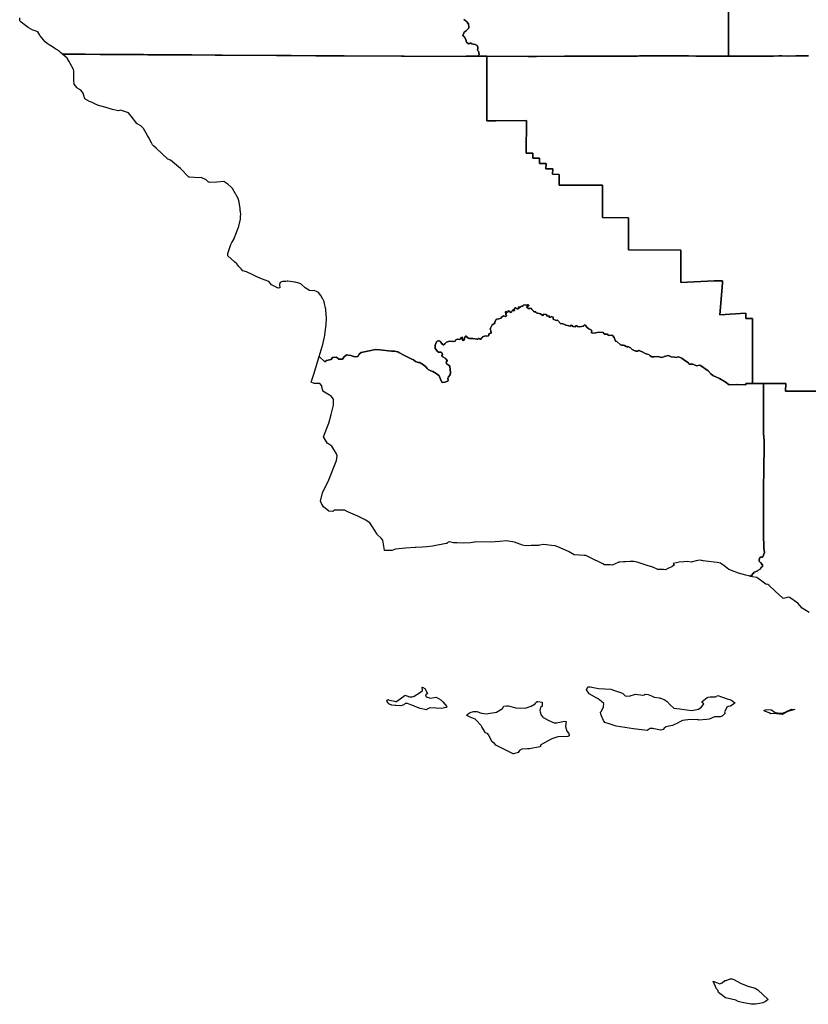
# Model space of a CAD drawing. Header units: inches. Extents: x -124.4 to -114.1, y 32.5 to 42.
# Tile 1 of 22: x -121.5 to -119.3, y 33.2 to 35.9. Entities that reach past the tile are written whole.
import ezdxf

# ---------------------------------------------------------------- set-up
doc = ezdxf.new("R2010")
doc.units = ezdxf.units.IN
doc.header["$MEASUREMENT"] = 0
doc.layers.add('co06_d00', color=7, linetype='Continuous')

msp = doc.modelspace()

# ---------------------------------------------------------------- linework, layer by layer
at = {"layer": 'co06_d00'}
for points in [[(-119.5376, 35.9345), (-119.5378, 35.8879), (-119.5378, 35.8771), (-119.5378, 35.8764), (-119.5381, 35.7896), (-119.5735, 35.7895), (-119.5793, 35.7895), (-119.5795, 35.7895), (-119.6179, 35.7897), (-119.626, 35.7895), (-119.6466, 35.7904), (-119.6889, 35.7904), (-119.7158, 35.7903), (-119.7179, 35.7904), (-119.7529, 35.7903), (-119.7686, 35.7902), (-119.7686, 35.7902), (-119.7748, 35.7901), (-119.7791, 35.7901), (-119.7847, 35.7899), (-119.7904, 35.7898), (-119.7995, 35.7897), (-119.8082, 35.7896), (-119.826, 35.7893), (-119.8498, 35.7892), (-119.8684, 35.7891), (-119.8691, 35.7891), (-119.8707, 35.7891), (-119.8886, 35.7891), (-119.9217, 35.7896), (-119.9695, 35.7895), (-119.9832, 35.7894), (-119.9833, 35.7894), (-120.0587, 35.7888), (-120.0815, 35.7888), (-120.1941, 35.7892), (-120.214, 35.7893), (-120.2158, 35.7901), (-120.2161, 35.792), (-120.2148, 35.7944), (-120.2168, 35.803), (-120.2194, 35.806), (-120.2195, 35.8071), (-120.218, 35.8103), (-120.2179, 35.8116), (-120.2181, 35.8143), (-120.2199, 35.8189), (-120.2254, 35.8212), (-120.2345, 35.8233), (-120.2389, 35.8258), (-120.2423, 35.8234), (-120.2435, 35.8234), (-120.2445, 35.824), (-120.2487, 35.828), (-120.2498, 35.8299), (-120.2503, 35.8331), (-120.2551, 35.8426), (-120.2577, 35.8435), (-120.2593, 35.8451), (-120.2558, 35.8548), (-120.2503, 35.8579), (-120.2441, 35.8647), (-120.2424, 35.8683), (-120.2433, 35.8777), (-120.2489, 35.8839), (-120.251, 35.8855), (-120.2561, 35.8888)], [(-119.3205, 35.7902), (-119.3212, 35.7902), (-119.3549, 35.7903), (-119.3759, 35.7897), (-119.3929, 35.7902), (-119.3931, 35.7901), (-119.4013, 35.7901), (-119.4151, 35.79), (-119.4242, 35.79), (-119.4468, 35.7899), (-119.4523, 35.7899), (-119.4902, 35.7897), (-119.5002, 35.7898), (-119.501, 35.7898), (-119.5264, 35.7895), (-119.5381, 35.7896), (-119.5378, 35.8764), (-119.5378, 35.8771), (-119.5378, 35.8879), (-119.5376, 35.9345)], [(-120.2561, 35.8888), (-120.251, 35.8855), (-120.2489, 35.8839), (-120.2433, 35.8777), (-120.2424, 35.8683), (-120.2441, 35.8647), (-120.2503, 35.8579), (-120.2558, 35.8548), (-120.2593, 35.8451), (-120.2577, 35.8435), (-120.2551, 35.8426), (-120.2503, 35.8331), (-120.2498, 35.8299), (-120.2487, 35.828), (-120.2445, 35.824), (-120.2435, 35.8234), (-120.2423, 35.8234), (-120.2389, 35.8258), (-120.2345, 35.8233), (-120.2254, 35.8212), (-120.2199, 35.8189), (-120.2181, 35.8143), (-120.2179, 35.8116), (-120.218, 35.8103), (-120.2195, 35.8071), (-120.2194, 35.806), (-120.2168, 35.803), (-120.2148, 35.7944), (-120.2161, 35.792), (-120.2158, 35.7901), (-120.214, 35.7893), (-120.2503, 35.7894), (-120.251, 35.789), (-120.4182, 35.79), (-120.4256, 35.79), (-120.5814, 35.7908), (-120.5837, 35.7908), (-120.6531, 35.7909), (-120.6583, 35.7909), (-120.7251, 35.7911), (-120.7314, 35.7911), (-120.7318, 35.7911), (-120.7319, 35.7911), (-120.7615, 35.7914), (-120.7653, 35.7915), (-120.9128, 35.7923), (-120.9153, 35.7923), (-120.9316, 35.7924), (-120.9949, 35.7928), (-121.0368, 35.7928), (-121.0423, 35.7928), (-121.1145, 35.7933), (-121.126, 35.7939), (-121.1849, 35.7942), (-121.2173, 35.7943), (-121.2438, 35.7945), (-121.2848, 35.7948), (-121.3195, 35.795), (-121.3464, 35.7952), (-121.3513, 35.7995), (-121.3541, 35.8019), (-121.3567, 35.8042), (-121.3588, 35.8054), (-121.3642, 35.8088), (-121.3735, 35.8145), (-121.3826, 35.8201), (-121.3881, 35.8235), (-121.3927, 35.8288), (-121.4068, 35.8446), (-121.408, 35.8466), (-121.4131, 35.8553), (-121.4231, 35.8588), (-121.4269, 35.8601), (-121.427, 35.8601), (-121.4396, 35.867), (-121.4465, 35.8727), (-121.4581, 35.8822), (-121.4623, 35.8856), (-121.4615, 35.8938)], [(-119.2769, 34.8797), (-119.3825, 34.8797), (-119.3822, 34.9009), (-119.4424, 34.9013), (-119.4728, 34.9012), (-119.4727, 34.938), (-119.4727, 35.0769), (-119.4907, 35.0772), (-119.4906, 35.0918), (-119.561, 35.0877), (-119.5542, 35.1735), (-119.5536, 35.18), (-119.5765, 35.18), (-119.6671, 35.1748), (-119.6667, 35.2625), (-119.8094, 35.2636), (-119.8093, 35.3509), (-119.8802, 35.3512), (-119.88, 35.4391), (-119.9137, 35.4393), (-119.9974, 35.4395), (-119.9974, 35.4687), (-120.0157, 35.469), (-120.0146, 35.4837), (-120.0333, 35.4836), (-120.0332, 35.4986), (-120.0511, 35.4986), (-120.0507, 35.5), (-120.0512, 35.5127), (-120.0689, 35.5128), (-120.0687, 35.5263), (-120.0867, 35.5266), (-120.0859, 35.6145), (-120.1691, 35.614), (-120.1736, 35.614), (-120.1939, 35.6144), (-120.1939, 35.7266), (-120.1941, 35.7892), (-120.0815, 35.7888), (-120.0587, 35.7888), (-119.9833, 35.7894), (-119.9832, 35.7894), (-119.9695, 35.7895), (-119.9217, 35.7896), (-119.8886, 35.7891), (-119.8707, 35.7891), (-119.8691, 35.7891), (-119.8684, 35.7891), (-119.8498, 35.7892), (-119.826, 35.7893), (-119.8082, 35.7896), (-119.7995, 35.7897), (-119.7904, 35.7898), (-119.7847, 35.7899), (-119.7791, 35.7901), (-119.7748, 35.7901), (-119.7686, 35.7902), (-119.7686, 35.7902), (-119.7529, 35.7903), (-119.7179, 35.7904), (-119.7158, 35.7903), (-119.6889, 35.7904), (-119.6466, 35.7904), (-119.626, 35.7895), (-119.6179, 35.7897), (-119.5795, 35.7895), (-119.5793, 35.7895), (-119.5735, 35.7895), (-119.5381, 35.7896), (-119.5264, 35.7895), (-119.501, 35.7898), (-119.5002, 35.7898), (-119.4902, 35.7897), (-119.4523, 35.7899), (-119.4468, 35.7899), (-119.4242, 35.79), (-119.4151, 35.79), (-119.4013, 35.7901), (-119.3931, 35.7901), (-119.3929, 35.7902), (-119.3759, 35.7897), (-119.3549, 35.7903), (-119.3212, 35.7902), (-119.3205, 35.7902)], [(-119.3183, 34.2789), (-119.3375, 34.2906), (-119.3431, 34.2972), (-119.3492, 34.3044), (-119.3699, 34.3191), (-119.3704, 34.3195), (-119.3758, 34.3211), (-119.3882, 34.3174), (-119.3904, 34.3182), (-119.411, 34.3374), (-119.4278, 34.353), (-119.4311, 34.3553), (-119.4355, 34.3558), (-119.4359, 34.3558), (-119.461, 34.3741), (-119.4727, 34.3756), (-119.4778, 34.3771), (-119.4777, 34.3798), (-119.4753, 34.3792), (-119.4734, 34.3793), (-119.4728, 34.3801), (-119.4735, 34.3811), (-119.4726, 34.3837), (-119.4684, 34.3867), (-119.4687, 34.3881), (-119.4688, 34.3882), (-119.4685, 34.3886), (-119.4645, 34.3892), (-119.4633, 34.3905), (-119.4595, 34.3917), (-119.4584, 34.3933), (-119.4517, 34.397), (-119.4511, 34.3981), (-119.4488, 34.402), (-119.447, 34.402), (-119.4458, 34.4043), (-119.4452, 34.4086), (-119.4506, 34.4151), (-119.4544, 34.4185), (-119.4545, 34.4217), (-119.453, 34.4289), (-119.4517, 34.4298), (-119.4455, 34.4293), (-119.4446, 34.43), (-119.4404, 34.442), (-119.4419, 34.4538), (-119.4422, 34.4559), (-119.4424, 34.4909), (-119.4424, 34.6304), (-119.4419, 34.6535), (-119.4413, 34.7453), (-119.4423, 34.7651), (-119.4424, 34.9013), (-119.4424, 34.9013), (-119.3822, 34.9009), (-119.3825, 34.8797), (-119.2769, 34.8797)]]:
    msp.add_lwpolyline(points, dxfattribs=at)
for points in [[(-121.3464, 35.7952), (-121.3195, 35.795), (-121.2848, 35.7948), (-121.2438, 35.7945), (-121.2173, 35.7943), (-121.1849, 35.7942), (-121.126, 35.7939), (-121.1145, 35.7933), (-121.0423, 35.7928), (-121.0368, 35.7928), (-120.9949, 35.7928), (-120.9316, 35.7924), (-120.9153, 35.7923), (-120.9128, 35.7923), (-120.7653, 35.7915), (-120.7615, 35.7914), (-120.7319, 35.7911), (-120.7318, 35.7911), (-120.7314, 35.7911), (-120.7251, 35.7911), (-120.6583, 35.7909), (-120.6531, 35.7909), (-120.5837, 35.7908), (-120.5814, 35.7908), (-120.4256, 35.79), (-120.4182, 35.79), (-120.251, 35.789), (-120.2503, 35.7894), (-120.214, 35.7893), (-120.1941, 35.7892), (-120.1939, 35.7266), (-120.1939, 35.6144), (-120.1736, 35.614), (-120.1691, 35.614), (-120.0859, 35.6145), (-120.0867, 35.5266), (-120.0687, 35.5263), (-120.0689, 35.5128), (-120.0512, 35.5127), (-120.0507, 35.5), (-120.0511, 35.4986), (-120.0332, 35.4986), (-120.0333, 35.4836), (-120.0146, 35.4837), (-120.0157, 35.469), (-119.9974, 35.4687), (-119.9974, 35.4395), (-119.9137, 35.4393), (-119.88, 35.4391), (-119.8802, 35.3512), (-119.8093, 35.3509), (-119.8094, 35.2636), (-119.6667, 35.2625), (-119.6671, 35.1748), (-119.5765, 35.18), (-119.5536, 35.18), (-119.5542, 35.1735), (-119.561, 35.0877), (-119.4906, 35.0918), (-119.4907, 35.0772), (-119.4727, 35.0769), (-119.4727, 34.938), (-119.4728, 34.9012), (-119.4904, 34.9012), (-119.4905, 34.8975), (-119.5145, 34.8978), (-119.5155, 34.8978), (-119.5358, 34.8976), (-119.5471, 34.9054), (-119.5618, 34.9141), (-119.5799, 34.9228), (-119.5861, 34.9273), (-119.5925, 34.9351), (-119.6134, 34.9497), (-119.6169, 34.9506), (-119.6248, 34.9492), (-119.6342, 34.9535), (-119.6443, 34.9536), (-119.6467, 34.9569), (-119.6588, 34.9654), (-119.6643, 34.9699), (-119.6732, 34.9735), (-119.6743, 34.9735), (-119.6786, 34.9718), (-119.6846, 34.9721), (-119.6932, 34.9737), (-119.7006, 34.9767), (-119.7085, 34.9755), (-119.7186, 34.9715), (-119.7298, 34.9746), (-119.7401, 34.9731), (-119.7456, 34.9737), (-119.75, 34.9758), (-119.7529, 34.9787), (-119.755, 34.98), (-119.7613, 34.9811), (-119.7639, 34.9821), (-119.7707, 34.9863), (-119.7804, 34.9907), (-119.7819, 34.9907), (-119.7843, 34.9887), (-119.7857, 34.9883), (-119.7893, 34.9887), (-119.7953, 34.9911), (-119.799, 34.9932), (-119.8039, 34.9976), (-119.8107, 35.0012), (-119.8111, 35.0007), (-119.8132, 35.0007), (-119.8156, 35.0011), (-119.8205, 35.0037), (-119.824, 35.0048), (-119.8254, 35.0049), (-119.8284, 35.005), (-119.8308, 35.0058), (-119.8412, 35.015), (-119.8442, 35.0155), (-119.848, 35.0254), (-119.8515, 35.0307), (-119.8545, 35.0321), (-119.8633, 35.0314), (-119.866, 35.0351), (-119.874, 35.0352), (-119.8751, 35.0357), (-119.8783, 35.0397), (-119.8897, 35.0406), (-119.8981, 35.0381), (-119.9071, 35.0379), (-119.9102, 35.0396), (-119.9087, 35.0427), (-119.9094, 35.046), (-119.9131, 35.0478), (-119.9173, 35.049), (-119.9218, 35.0525), (-119.926, 35.0583), (-119.9284, 35.0598), (-119.9304, 35.0587), (-119.9316, 35.0563), (-119.9427, 35.0544), (-119.949, 35.0553), (-119.9488, 35.0572), (-119.9522, 35.0573), (-119.9543, 35.0546), (-119.9607, 35.0557), (-119.9619, 35.0583), (-119.965, 35.0588), (-119.9669, 35.0563), (-119.9796, 35.0591), (-119.9831, 35.061), (-119.9895, 35.0635), (-119.9926, 35.0629), (-120.002, 35.0732), (-120.0056, 35.0718), (-120.0136, 35.0756), (-120.0141, 35.0814), (-120.0183, 35.0824), (-120.0204, 35.0812), (-120.0234, 35.0803), (-120.0249, 35.081), (-120.0241, 35.084), (-120.0258, 35.0848), (-120.0293, 35.0836), (-120.0328, 35.0878), (-120.0393, 35.0891), (-120.0416, 35.0858), (-120.044, 35.086), (-120.0485, 35.0899), (-120.0599, 35.093), (-120.0603, 35.0937), (-120.0608, 35.0946), (-120.0612, 35.0954), (-120.0644, 35.0955), (-120.0673, 35.0968), (-120.0719, 35.1014), (-120.0724, 35.1047), (-120.0743, 35.1055), (-120.0765, 35.1047), (-120.0807, 35.1049), (-120.0837, 35.1066), (-120.0855, 35.1088), (-120.0856, 35.1095), (-120.0833, 35.1096), (-120.0795, 35.1125), (-120.0793, 35.113), (-120.08, 35.1139), (-120.0815, 35.1146), (-120.0831, 35.1146), (-120.0879, 35.1131), (-120.093, 35.1141), (-120.0956, 35.1126), (-120.0961, 35.111), (-120.0993, 35.1107), (-120.1019, 35.1095), (-120.1023, 35.1084), (-120.1038, 35.108), (-120.1052, 35.1083), (-120.1081, 35.1089), (-120.1072, 35.1045), (-120.1099, 35.1034), (-120.1126, 35.1036), (-120.1155, 35.1066), (-120.1167, 35.1066), (-120.1194, 35.1031), (-120.1189, 35.0995), (-120.1216, 35.0978), (-120.1228, 35.0997), (-120.1241, 35.0996), (-120.1266, 35.0944), (-120.1301, 35.0932), (-120.1308, 35.0957), (-120.1354, 35.0978), (-120.1381, 35.0945), (-120.1398, 35.0946), (-120.1414, 35.0959), (-120.1422, 35.096), (-120.143, 35.0956), (-120.1434, 35.094), (-120.1412, 35.0912), (-120.1403, 35.091), (-120.142, 35.0901), (-120.1423, 35.0871), (-120.1406, 35.0867), (-120.1406, 35.085), (-120.1428, 35.0822), (-120.1442, 35.0824), (-120.1456, 35.0837), (-120.1487, 35.0844), (-120.1552, 35.0802), (-120.1554, 35.0782), (-120.1615, 35.0761), (-120.1666, 35.0755), (-120.1689, 35.0742), (-120.1722, 35.0686), (-120.1722, 35.0643), (-120.179, 35.0601), (-120.1837, 35.0514), (-120.1846, 35.0485), (-120.1829, 35.0452), (-120.1829, 35.043), (-120.182, 35.0404), (-120.1823, 35.0373), (-120.1844, 35.0375), (-120.1866, 35.0363), (-120.1882, 35.0338), (-120.1881, 35.032), (-120.1893, 35.0306), (-120.1952, 35.0297), (-120.1976, 35.0299), (-120.2053, 35.0276), (-120.2067, 35.0248), (-120.2089, 35.0237), (-120.2102, 35.0226), (-120.2095, 35.0214), (-120.2131, 35.0215), (-120.2147, 35.0228), (-120.2168, 35.0228), (-120.2181, 35.0216), (-120.2211, 35.0211), (-120.2265, 35.0223), (-120.2322, 35.023), (-120.2408, 35.0226), (-120.244, 35.0237), (-120.2479, 35.0268), (-120.2483, 35.0286), (-120.2501, 35.0298), (-120.2516, 35.0296), (-120.2526, 35.0284), (-120.2534, 35.0269), (-120.2545, 35.0217), (-120.2575, 35.0176), (-120.2585, 35.0176), (-120.2613, 35.0215), (-120.2599, 35.0259), (-120.2609, 35.0267), (-120.2628, 35.0258), (-120.2663, 35.0213), (-120.2679, 35.0203), (-120.2728, 35.0209), (-120.2759, 35.0203), (-120.278, 35.0191), (-120.2802, 35.0157), (-120.2849, 35.0146), (-120.2866, 35.0152), (-120.2954, 35.0159), (-120.3009, 35.0143), (-120.3033, 35.0128), (-120.3075, 35.0083), (-120.3118, 35.006), (-120.3129, 35.006), (-120.314, 35.0068), (-120.3189, 35.0132), (-120.3196, 35.0148), (-120.3235, 35.017), (-120.3249, 35.0169), (-120.3291, 35.0155), (-120.3303, 35.0139), (-120.3338, 35.0046), (-120.3345, 35.0019), (-120.3344, 35), (-120.3345, 34.9981), (-120.3339, 34.9956), (-120.3271, 34.9865), (-120.3258, 34.9856), (-120.323, 34.9856), (-120.3228, 34.9857), (-120.3222, 34.9858), (-120.3203, 34.986), (-120.3181, 34.9857), (-120.3151, 34.9828), (-120.3144, 34.98), (-120.3161, 34.9766), (-120.3148, 34.9738), (-120.307, 34.9693), (-120.3053, 34.9678), (-120.302, 34.9634), (-120.3019, 34.962), (-120.304, 34.9589), (-120.3038, 34.9561), (-120.3022, 34.9537), (-120.2986, 34.9518), (-120.2959, 34.9497), (-120.2945, 34.9466), (-120.2922, 34.9303), (-120.2935, 34.9248), (-120.2983, 34.9193), (-120.3002, 34.9155), (-120.2988, 34.9094), (-120.2994, 34.9075), (-120.3023, 34.9059), (-120.3077, 34.9041), (-120.3138, 34.9032), (-120.3161, 34.9046), (-120.3199, 34.9126), (-120.3217, 34.9176), (-120.3237, 34.9213), (-120.3283, 34.9258), (-120.3359, 34.9311), (-120.3402, 34.9338), (-120.3459, 34.9352), (-120.353, 34.9393), (-120.3551, 34.941), (-120.3557, 34.9417), (-120.3583, 34.9452), (-120.3655, 34.9513), (-120.3745, 34.9569), (-120.3757, 34.9576), (-120.3803, 34.9583), (-120.3875, 34.9608), (-120.3929, 34.9649), (-120.3978, 34.9668), (-120.4034, 34.9697), (-120.405, 34.9706), (-120.4087, 34.9724), (-120.4194, 34.9778), (-120.433, 34.9851), (-120.4353, 34.9864), (-120.4442, 34.9884), (-120.4525, 34.9888), (-120.4841, 34.992), (-120.4842, 34.992), (-120.4962, 34.9932), (-120.5138, 34.9893), (-120.5352, 34.9846), (-120.5402, 34.9803), (-120.5445, 34.9745), (-120.554, 34.9736), (-120.5549, 34.9739), (-120.5633, 34.9766), (-120.5706, 34.9775), (-120.5752, 34.9783), (-120.5823, 34.9723), (-120.5855, 34.9672), (-120.5941, 34.9666), (-120.5955, 34.9665), (-120.602, 34.9728), (-120.6131, 34.9713), (-120.6163, 34.9659), (-120.6289, 34.9629), (-120.6341, 34.9596), (-120.6489, 34.9744), (-120.6406, 35.0011), (-120.64, 35.003), (-120.6347, 35.0279), (-120.6339, 35.0314), (-120.6336, 35.0331), (-120.6299, 35.0615), (-120.6296, 35.0784), (-120.6309, 35.1011), (-120.6309, 35.1016), (-120.631, 35.1019), (-120.6312, 35.103), (-120.6317, 35.1053), (-120.6345, 35.1178), (-120.6355, 35.1223), (-120.6355, 35.1223), (-120.6358, 35.1238), (-120.6361, 35.1244), (-120.6364, 35.125), (-120.6383, 35.1285), (-120.6386, 35.129), (-120.6388, 35.1294), (-120.6443, 35.1396), (-120.6511, 35.1478), (-120.6549, 35.1496), (-120.6625, 35.1534), (-120.668, 35.152), (-120.6751, 35.1531), (-120.6756, 35.1534), (-120.687, 35.1607), (-120.6989, 35.1712), (-120.7042, 35.1732), (-120.7114, 35.1752), (-120.7142, 35.176), (-120.7163, 35.1763), (-120.7342, 35.1785), (-120.7345, 35.1785), (-120.7362, 35.1784), (-120.7362, 35.1784), (-120.7393, 35.1782), (-120.7424, 35.1781), (-120.7489, 35.1778), (-120.751, 35.1767), (-120.7548, 35.1747), (-120.7569, 35.1692), (-120.7561, 35.1605), (-120.7605, 35.1597), (-120.779, 35.1689), (-120.7861, 35.1777), (-120.8053, 35.185), (-120.818, 35.1909), (-120.8294, 35.1963), (-120.8467, 35.2044), (-120.856, 35.2065), (-120.8612, 35.2123), (-120.867, 35.2188), (-120.873, 35.2257), (-120.8786, 35.2309), (-120.8968, 35.2479), (-120.8969, 35.254), (-120.8953, 35.259), (-120.8953, 35.259), (-120.8935, 35.2648), (-120.8894, 35.2778), (-120.886, 35.2835), (-120.8801, 35.2933), (-120.8796, 35.2942), (-120.8786, 35.2969), (-120.875, 35.3064), (-120.8678, 35.3256), (-120.8672, 35.3272), (-120.8669, 35.3283), (-120.8627, 35.3468), (-120.8624, 35.3539), (-120.8621, 35.3607), (-120.8621, 35.3608), (-120.8629, 35.3666), (-120.863, 35.3677), (-120.8634, 35.3707), (-120.8634, 35.371), (-120.864, 35.3762), (-120.8661, 35.393), (-120.8692, 35.4033), (-120.8728, 35.4096), (-120.8739, 35.4114), (-120.8745, 35.4125), (-120.8746, 35.4126), (-120.8758, 35.4147), (-120.8762, 35.4154), (-120.8848, 35.4302), (-120.8881, 35.4336), (-120.8969, 35.4422), (-120.9079, 35.4491), (-120.927, 35.4479), (-120.9465, 35.4467), (-120.9507, 35.448), (-120.9559, 35.4537), (-120.9694, 35.4602), (-120.9761, 35.459), (-121.001, 35.4606), (-121.0016, 35.4606), (-121.0034, 35.4607), (-121.0256, 35.4846), (-121.0531, 35.5075), (-121.0599, 35.5097), (-121.0916, 35.5394), (-121.0917, 35.5395), (-121.0985, 35.5459), (-121.1016, 35.5488), (-121.1046, 35.5542), (-121.1129, 35.5692), (-121.1156, 35.5741), (-121.126, 35.5931), (-121.1278, 35.5948), (-121.1336, 35.6005), (-121.1436, 35.606), (-121.144, 35.6066), (-121.1504, 35.6147), (-121.1531, 35.6181), (-121.1598, 35.6266), (-121.1666, 35.6353), (-121.1667, 35.6354), (-121.1671, 35.6355), (-121.1889, 35.6431), (-121.1953, 35.6407), (-121.2102, 35.645), (-121.2314, 35.651), (-121.251, 35.6566), (-121.2677, 35.6645), (-121.2723, 35.6667), (-121.285, 35.6741), (-121.2877, 35.6827), (-121.2898, 35.6894), (-121.2965, 35.6968), (-121.3046, 35.7018), (-121.3069, 35.7045), (-121.3146, 35.7133), (-121.3147, 35.7147), (-121.3149, 35.7238), (-121.3157, 35.7496), (-121.3158, 35.7519), (-121.3158, 35.7525), (-121.3162, 35.7532), (-121.3174, 35.7556), (-121.3249, 35.7693), (-121.3281, 35.7751), (-121.332, 35.7822), (-121.3324, 35.783), (-121.3324, 35.7831), (-121.3331, 35.7837), (-121.3448, 35.7939), (-121.3464, 35.7952)], [(-120.093, 35.1141), (-120.0879, 35.1131), (-120.0831, 35.1146), (-120.0815, 35.1146), (-120.08, 35.1139), (-120.0793, 35.113), (-120.0795, 35.1125), (-120.0833, 35.1096), (-120.0856, 35.1095), (-120.0855, 35.1088), (-120.0837, 35.1066), (-120.0807, 35.1049), (-120.0765, 35.1047), (-120.0743, 35.1055), (-120.0724, 35.1047), (-120.0719, 35.1014), (-120.0673, 35.0968), (-120.0644, 35.0955), (-120.0612, 35.0954), (-120.0608, 35.0946), (-120.0603, 35.0937), (-120.0599, 35.093), (-120.0485, 35.0899), (-120.044, 35.086), (-120.0416, 35.0858), (-120.0393, 35.0891), (-120.0328, 35.0878), (-120.0293, 35.0836), (-120.0258, 35.0848), (-120.0241, 35.084), (-120.0249, 35.081), (-120.0234, 35.0803), (-120.0204, 35.0812), (-120.0183, 35.0824), (-120.0141, 35.0814), (-120.0136, 35.0756), (-120.0056, 35.0718), (-120.002, 35.0732), (-119.9926, 35.0629), (-119.9895, 35.0635), (-119.9831, 35.061), (-119.9796, 35.0591), (-119.9669, 35.0563), (-119.965, 35.0588), (-119.9619, 35.0583), (-119.9607, 35.0557), (-119.9543, 35.0546), (-119.9522, 35.0573), (-119.9488, 35.0572), (-119.949, 35.0553), (-119.9427, 35.0544), (-119.9316, 35.0563), (-119.9304, 35.0587), (-119.9284, 35.0598), (-119.926, 35.0583), (-119.9218, 35.0525), (-119.9173, 35.049), (-119.9131, 35.0478), (-119.9094, 35.046), (-119.9087, 35.0427), (-119.9102, 35.0396), (-119.9071, 35.0379), (-119.8981, 35.0381), (-119.8897, 35.0406), (-119.8783, 35.0397), (-119.8751, 35.0357), (-119.874, 35.0352), (-119.866, 35.0351), (-119.8633, 35.0314), (-119.8545, 35.0321), (-119.8515, 35.0307), (-119.848, 35.0254), (-119.8442, 35.0155), (-119.8412, 35.015), (-119.8308, 35.0058), (-119.8284, 35.005), (-119.8254, 35.0049), (-119.824, 35.0048), (-119.8205, 35.0037), (-119.8156, 35.0011), (-119.8132, 35.0007), (-119.8111, 35.0007), (-119.8107, 35.0012), (-119.8039, 34.9976), (-119.799, 34.9932), (-119.7953, 34.9911), (-119.7893, 34.9887), (-119.7857, 34.9883), (-119.7843, 34.9887), (-119.7819, 34.9907), (-119.7804, 34.9907), (-119.7707, 34.9863), (-119.7639, 34.9821), (-119.7613, 34.9811), (-119.755, 34.98), (-119.7529, 34.9787), (-119.75, 34.9758), (-119.7456, 34.9737), (-119.7401, 34.9731), (-119.7298, 34.9746), (-119.7186, 34.9715), (-119.7085, 34.9755), (-119.7006, 34.9767), (-119.6932, 34.9737), (-119.6846, 34.9721), (-119.6786, 34.9718), (-119.6743, 34.9735), (-119.6732, 34.9735), (-119.6643, 34.9699), (-119.6588, 34.9654), (-119.6467, 34.9569), (-119.6443, 34.9536), (-119.6342, 34.9535), (-119.6248, 34.9492), (-119.6169, 34.9506), (-119.6134, 34.9497), (-119.5925, 34.9351), (-119.5861, 34.9273), (-119.5799, 34.9228), (-119.5618, 34.9141), (-119.5471, 34.9054), (-119.5358, 34.8976), (-119.5155, 34.8978), (-119.5145, 34.8978), (-119.4905, 34.8975), (-119.4904, 34.9012), (-119.4728, 34.9012), (-119.4424, 34.9013), (-119.4423, 34.7651), (-119.4413, 34.7453), (-119.4419, 34.6535), (-119.4424, 34.6304), (-119.4424, 34.4909), (-119.4422, 34.4559), (-119.4419, 34.4538), (-119.4404, 34.442), (-119.4446, 34.43), (-119.4455, 34.4293), (-119.4517, 34.4298), (-119.453, 34.4289), (-119.4545, 34.4217), (-119.4544, 34.4185), (-119.4506, 34.4151), (-119.4452, 34.4086), (-119.4458, 34.4043), (-119.447, 34.402), (-119.4488, 34.402), (-119.4511, 34.3981), (-119.4517, 34.397), (-119.4584, 34.3933), (-119.4595, 34.3917), (-119.4633, 34.3905), (-119.4645, 34.3892), (-119.4685, 34.3886), (-119.4688, 34.3882), (-119.4687, 34.3881), (-119.4684, 34.3867), (-119.4726, 34.3837), (-119.4735, 34.3811), (-119.4728, 34.3801), (-119.4734, 34.3793), (-119.4753, 34.3792), (-119.4777, 34.3798), (-119.4778, 34.3771), (-119.4829, 34.3785), (-119.4911, 34.3808), (-119.4911, 34.3808), (-119.5107, 34.3863), (-119.5298, 34.393), (-119.537, 34.3955), (-119.546, 34.4027), (-119.5595, 34.4134), (-119.5681, 34.4145), (-119.5768, 34.4157), (-119.5922, 34.4177), (-119.6064, 34.4196), (-119.6071, 34.4197), (-119.6099, 34.4201), (-119.6122, 34.4204), (-119.6169, 34.421), (-119.6253, 34.419), (-119.6389, 34.4157), (-119.6487, 34.4174), (-119.6591, 34.4168), (-119.6719, 34.4161), (-119.6882, 34.4125), (-119.6868, 34.4108), (-119.686, 34.4099), (-119.6847, 34.4083), (-119.6868, 34.4067), (-119.6914, 34.4034), (-119.6917, 34.4032), (-119.6962, 34.4011), (-119.7021, 34.3985), (-119.7091, 34.3954), (-119.7139, 34.3955), (-119.7199, 34.3957), (-119.7231, 34.3957), (-119.7269, 34.3958), (-119.7279, 34.3959), (-119.7294, 34.3959), (-119.7311, 34.3967), (-119.743, 34.4018), (-119.7442, 34.4023), (-119.7455, 34.4029), (-119.7555, 34.4062), (-119.7859, 34.416), (-119.7948, 34.4176), (-119.8046, 34.4172), (-119.817, 34.4166), (-119.8227, 34.4164), (-119.8327, 34.4159), (-119.8358, 34.4158), (-119.8362, 34.4156), (-119.8376, 34.415), (-119.8538, 34.408), (-119.8587, 34.4082), (-119.8625, 34.4083), (-119.874, 34.4088), (-119.8788, 34.4111), (-119.9139, 34.4284), (-119.9252, 34.4339), (-119.9297, 34.4341), (-119.9564, 34.4353), (-119.972, 34.4446), (-120.001, 34.4573), (-120.0081, 34.4604), (-120.0183, 34.4614), (-120.0388, 34.4634), (-120.0507, 34.4617), (-120.0536, 34.4615), (-120.0611, 34.4613), (-120.0733, 34.4608), (-120.0886, 34.4602), (-120.0972, 34.4618), (-120.1184, 34.4699), (-120.1412, 34.4734), (-120.1583, 34.4722), (-120.1835, 34.4704), (-120.2255, 34.4706), (-120.227, 34.4703), (-120.227, 34.4703), (-120.238, 34.4681), (-120.2578, 34.4675), (-120.2745, 34.468), (-120.283, 34.4684), (-120.2847, 34.4687), (-120.2951, 34.4706), (-120.2992, 34.4697), (-120.3012, 34.4677), (-120.3018, 34.4671), (-120.3027, 34.4669), (-120.3045, 34.4665), (-120.3366, 34.4598), (-120.3414, 34.4588), (-120.3564, 34.4577), (-120.3682, 34.4569), (-120.3863, 34.4555), (-120.3885, 34.4554), (-120.4143, 34.4535), (-120.442, 34.4515), (-120.4514, 34.4471), (-120.4609, 34.4475), (-120.4714, 34.4478), (-120.4714, 34.4481), (-120.4735, 34.4591), (-120.4766, 34.4751), (-120.4804, 34.4811), (-120.4904, 34.49), (-120.4905, 34.4901), (-120.4916, 34.4918), (-120.4999, 34.5048), (-120.5044, 34.5119), (-120.5114, 34.523), (-120.524, 34.5308), (-120.5248, 34.5313), (-120.5275, 34.5325), (-120.5445, 34.5403), (-120.5699, 34.5518), (-120.5806, 34.5567), (-120.5813, 34.557), (-120.5815, 34.557), (-120.6072, 34.5567), (-120.6084, 34.5567), (-120.6085, 34.5565), (-120.6091, 34.556), (-120.612, 34.5536), (-120.6226, 34.554), (-120.6378, 34.5662), (-120.6427, 34.5754), (-120.6457, 34.581), (-120.6402, 34.6044), (-120.6347, 34.6154), (-120.6251, 34.6345), (-120.602, 34.6921), (-120.6004, 34.7046), (-120.6017, 34.7097), (-120.6149, 34.7307), (-120.626, 34.7379), (-120.6263, 34.7381), (-120.6374, 34.7559), (-120.6283, 34.7794), (-120.623, 34.7933), (-120.6163, 34.8163), (-120.6102, 34.8416), (-120.6099, 34.8428), (-120.6099, 34.8434), (-120.6103, 34.8582), (-120.6163, 34.8667), (-120.6393, 34.8804), (-120.6396, 34.8821), (-120.6416, 34.8912), (-120.6421, 34.8938), (-120.6422, 34.8941), (-120.6422, 34.8941), (-120.6422, 34.8941), (-120.6473, 34.9011), (-120.6473, 34.9011), (-120.6475, 34.9011), (-120.6628, 34.9012), (-120.6629, 34.9012), (-120.6708, 34.9041), (-120.6639, 34.9264), (-120.6489, 34.9744), (-120.6341, 34.9596), (-120.6289, 34.9629), (-120.6163, 34.9659), (-120.6131, 34.9713), (-120.602, 34.9728), (-120.5955, 34.9665), (-120.5941, 34.9666), (-120.5855, 34.9672), (-120.5823, 34.9723), (-120.5752, 34.9783), (-120.5706, 34.9775), (-120.5633, 34.9766), (-120.5549, 34.9739), (-120.554, 34.9736), (-120.5445, 34.9745), (-120.5402, 34.9803), (-120.5352, 34.9846), (-120.5138, 34.9893), (-120.4962, 34.9932), (-120.4842, 34.992), (-120.4841, 34.992), (-120.4525, 34.9888), (-120.4442, 34.9884), (-120.4353, 34.9864), (-120.433, 34.9851), (-120.4194, 34.9778), (-120.4087, 34.9724), (-120.405, 34.9706), (-120.4034, 34.9697), (-120.3978, 34.9668), (-120.3929, 34.9649), (-120.3875, 34.9608), (-120.3803, 34.9583), (-120.3757, 34.9576), (-120.3745, 34.9569), (-120.3655, 34.9513), (-120.3583, 34.9452), (-120.3557, 34.9417), (-120.3551, 34.941), (-120.353, 34.9393), (-120.3459, 34.9352), (-120.3402, 34.9338), (-120.3359, 34.9311), (-120.3283, 34.9258), (-120.3237, 34.9213), (-120.3217, 34.9176), (-120.3199, 34.9126), (-120.3161, 34.9046), (-120.3138, 34.9032), (-120.3077, 34.9041), (-120.3023, 34.9059), (-120.2994, 34.9075), (-120.2988, 34.9094), (-120.3002, 34.9155), (-120.2983, 34.9193), (-120.2935, 34.9248), (-120.2922, 34.9303), (-120.2945, 34.9466), (-120.2959, 34.9497), (-120.2986, 34.9518), (-120.3022, 34.9537), (-120.3038, 34.9561), (-120.304, 34.9589), (-120.3019, 34.962), (-120.302, 34.9634), (-120.3053, 34.9678), (-120.307, 34.9693), (-120.3148, 34.9738), (-120.3161, 34.9766), (-120.3144, 34.98), (-120.3151, 34.9828), (-120.3181, 34.9857), (-120.3203, 34.986), (-120.3222, 34.9858), (-120.3228, 34.9857), (-120.323, 34.9856), (-120.3258, 34.9856), (-120.3271, 34.9865), (-120.3339, 34.9956), (-120.3345, 34.9981), (-120.3344, 35), (-120.3345, 35.0019), (-120.3338, 35.0046), (-120.3303, 35.0139), (-120.3291, 35.0155), (-120.3249, 35.0169), (-120.3235, 35.017), (-120.3196, 35.0148), (-120.3189, 35.0132), (-120.314, 35.0068), (-120.3129, 35.006), (-120.3118, 35.006), (-120.3075, 35.0083), (-120.3033, 35.0128), (-120.3009, 35.0143), (-120.2954, 35.0159), (-120.2866, 35.0152), (-120.2849, 35.0146), (-120.2802, 35.0157), (-120.278, 35.0191), (-120.2759, 35.0203), (-120.2728, 35.0209), (-120.2679, 35.0203), (-120.2663, 35.0213), (-120.2628, 35.0258), (-120.2609, 35.0267), (-120.2599, 35.0259), (-120.2613, 35.0215), (-120.2585, 35.0176), (-120.2575, 35.0176), (-120.2545, 35.0217), (-120.2534, 35.0269), (-120.2526, 35.0284), (-120.2516, 35.0296), (-120.2501, 35.0298), (-120.2483, 35.0286), (-120.2479, 35.0268), (-120.244, 35.0237), (-120.2408, 35.0226), (-120.2322, 35.023), (-120.2265, 35.0223), (-120.2211, 35.0211), (-120.2181, 35.0216), (-120.2168, 35.0228), (-120.2147, 35.0228), (-120.2131, 35.0215), (-120.2095, 35.0214), (-120.2102, 35.0226), (-120.2089, 35.0237), (-120.2067, 35.0248), (-120.2053, 35.0276), (-120.1976, 35.0299), (-120.1952, 35.0297), (-120.1893, 35.0306), (-120.1881, 35.032), (-120.1882, 35.0338), (-120.1866, 35.0363), (-120.1844, 35.0375), (-120.1823, 35.0373), (-120.182, 35.0404), (-120.1829, 35.043), (-120.1829, 35.0452), (-120.1846, 35.0485), (-120.1837, 35.0514), (-120.179, 35.0601), (-120.1722, 35.0643), (-120.1722, 35.0686), (-120.1689, 35.0742), (-120.1666, 35.0755), (-120.1615, 35.0761), (-120.1554, 35.0782), (-120.1552, 35.0802), (-120.1487, 35.0844), (-120.1456, 35.0837), (-120.1442, 35.0824), (-120.1428, 35.0822), (-120.1406, 35.085), (-120.1406, 35.0867), (-120.1423, 35.0871), (-120.142, 35.0901), (-120.1403, 35.091), (-120.1412, 35.0912), (-120.1434, 35.094), (-120.143, 35.0956), (-120.1422, 35.096), (-120.1414, 35.0959), (-120.1398, 35.0946), (-120.1381, 35.0945), (-120.1354, 35.0978), (-120.1308, 35.0957), (-120.1301, 35.0932), (-120.1266, 35.0944), (-120.1241, 35.0996), (-120.1228, 35.0997), (-120.1216, 35.0978), (-120.1189, 35.0995), (-120.1194, 35.1031), (-120.1167, 35.1066), (-120.1155, 35.1066), (-120.1126, 35.1036), (-120.1099, 35.1034), (-120.1072, 35.1045), (-120.1081, 35.1089), (-120.1052, 35.1083), (-120.1038, 35.108), (-120.1023, 35.1084), (-120.1019, 35.1095), (-120.0993, 35.1107), (-120.0961, 35.111), (-120.0956, 35.1126), (-120.093, 35.1141)], [(-120.3623, 34.0731), (-120.355, 34.0593), (-120.3589, 34.0567), (-120.36, 34.056), (-120.3603, 34.0558), (-120.3602, 34.0556), (-120.3587, 34.0505), (-120.3586, 34.0502), (-120.3584, 34.0502), (-120.3469, 34.0466), (-120.3368, 34.0482), (-120.3312, 34.0491), (-120.319, 34.042), (-120.3132, 34.0366), (-120.3021, 34.0236), (-120.3045, 34.0212), (-120.3171, 34.0188), (-120.3477, 34.0201), (-120.3553, 34.0179), (-120.3577, 34.0153), (-120.3579, 34.015), (-120.375, 34.0187), (-120.3751, 34.0188), (-120.4001, 34.0286), (-120.4094, 34.0322), (-120.4152, 34.0322), (-120.419, 34.0289), (-120.4274, 34.0254), (-120.4409, 34.0268), (-120.4424, 34.0269), (-120.4518, 34.0279), (-120.454, 34.0281), (-120.4541, 34.0281), (-120.4596, 34.0315), (-120.4653, 34.0384), (-120.4653, 34.0385), (-120.4626, 34.0426), (-120.461, 34.0422), (-120.4544, 34.0405), (-120.445, 34.0381), (-120.4405, 34.037), (-120.4402, 34.0369), (-120.4398, 34.0373), (-120.4356, 34.0402), (-120.4191, 34.0519), (-120.4189, 34.052), (-120.4188, 34.0521), (-120.4153, 34.055), (-120.4113, 34.0529), (-120.4112, 34.0528), (-120.4036, 34.0504), (-120.3962, 34.0502), (-120.3909, 34.052), (-120.3908, 34.052), (-120.3742, 34.0627), (-120.3688, 34.0678), (-120.3688, 34.0681), (-120.3686, 34.0712), (-120.3702, 34.0749), (-120.3683, 34.0765), (-120.3623, 34.0731)], [(-119.9129, 34.0775), (-119.8911, 34.0729), (-119.8735, 34.072), (-119.8573, 34.0713), (-119.8448, 34.0667), (-119.8259, 34.0598), (-119.8187, 34.053), (-119.8078, 34.0521), (-119.7898, 34.0573), (-119.7707, 34.0551), (-119.7698, 34.0551), (-119.7661, 34.0554), (-119.7639, 34.057), (-119.7637, 34.0572), (-119.7555, 34.0567), (-119.7465, 34.0525), (-119.7395, 34.0493), (-119.7264, 34.0479), (-119.7235, 34.0469), (-119.7228, 34.0467), (-119.7126, 34.0433), (-119.7046, 34.0377), (-119.6957, 34.0289), (-119.6865, 34.0198), (-119.6703, 34.0176), (-119.6642, 34.0168), (-119.6377, 34.0132), (-119.6193, 34.0165), (-119.6126, 34.021), (-119.6122, 34.0213), (-119.6122, 34.0213), (-119.6043, 34.0316), (-119.6088, 34.0352), (-119.6092, 34.0374), (-119.5953, 34.048), (-119.5932, 34.0496), (-119.5877, 34.0498), (-119.5734, 34.0501), (-119.5667, 34.0535), (-119.5565, 34.0501), (-119.5486, 34.0475), (-119.5466, 34.0468), (-119.5296, 34.0412), (-119.5206, 34.0343), (-119.5218, 34.0322), (-119.5312, 34.0258), (-119.5324, 34.0249), (-119.5334, 34.0248), (-119.5388, 34.024), (-119.5424, 34.0211), (-119.5483, 34.0098), (-119.5471, 34.0055), (-119.5545, 33.9978), (-119.5605, 33.9955), (-119.5659, 33.9957), (-119.5756, 33.996), (-119.5902, 33.9897), (-119.5969, 33.9886), (-119.6191, 33.9872), (-119.6211, 33.989), (-119.6477, 33.9878), (-119.6479, 33.9878), (-119.6628, 33.9859), (-119.6679, 33.9833), (-119.6782, 33.9782), (-119.6857, 33.9744), (-119.6901, 33.9722), (-119.6947, 33.9714), (-119.6998, 33.9705), (-119.707, 33.9692), (-119.7124, 33.9654), (-119.7147, 33.9614), (-119.7212, 33.9596), (-119.7351, 33.9623), (-119.74, 33.9633), (-119.743, 33.9639), (-119.7504, 33.9638), (-119.7581, 33.9592), (-119.7813, 33.9615), (-119.7959, 33.9629), (-119.8314, 33.9685), (-119.8427, 33.9703), (-119.8616, 33.9765), (-119.8734, 33.9804), (-119.8771, 33.9858), (-119.883, 34.0006), (-119.883, 34.0008), (-119.8849, 34.0088), (-119.8825, 34.0117), (-119.8769, 34.0235), (-119.8763, 34.0321), (-119.8826, 34.0372), (-119.8917, 34.0446), (-119.8928, 34.0455), (-119.8953, 34.0469), (-119.9162, 34.0584), (-119.9189, 34.0625), (-119.9215, 34.0665), (-119.9233, 34.0694), (-119.9192, 34.0773), (-119.9129, 34.0775)], [(-120.0466, 34), (-120.0416, 33.9948), (-120.0413, 33.9945), (-120.0409, 33.9943), (-120.0257, 33.9856), (-120.0111, 33.9799), (-120.0038, 33.9795), (-119.9843, 33.9839), (-119.9789, 33.9831), (-119.9799, 33.9696), (-119.9769, 33.9567), (-119.9711, 33.9504), (-119.9703, 33.9444), (-119.9737, 33.9425), (-120.001, 33.9416), (-120.0177, 33.9364), (-120.0209, 33.9345), (-120.0469, 33.9196), (-120.0483, 33.9176), (-120.0486, 33.9158), (-120.0497, 33.9146), (-120.0778, 33.9089), (-120.0835, 33.9086), (-120.0986, 33.9079), (-120.1055, 33.9043), (-120.1091, 33.8991), (-120.1218, 33.8957), (-120.1222, 33.8959), (-120.169, 33.9191), (-120.1735, 33.9231), (-120.179, 33.928), (-120.1896, 33.9473), (-120.1898, 33.9477), (-120.1904, 33.9482), (-120.1923, 33.9503), (-120.1923, 33.9503), (-120.1924, 33.9503), (-120.1986, 33.9522), (-120.1995, 33.955), (-120.2001, 33.9569), (-120.2072, 33.9687), (-120.2094, 33.9724), (-120.2229, 33.9873), (-120.2237, 33.9882), (-120.2245, 33.9891), (-120.2247, 33.9892), (-120.2257, 33.9896), (-120.2388, 33.9952), (-120.2462, 33.9984), (-120.2485, 33.9993), (-120.2474, 34.0019), (-120.2387, 34.0076), (-120.23, 34.0101), (-120.2213, 34.0104), (-120.2085, 34.0057), (-120.1958, 34.0043), (-120.1673, 34.0082), (-120.1517, 34.0181), (-120.1476, 34.0248), (-120.1404, 34.026), (-120.1359, 34.0261), (-120.1151, 34.0199), (-120.0902, 34.0198), (-120.0736, 34.0245), (-120.0628, 34.0312), (-120.062, 34.034), (-120.0576, 34.0373), (-120.0551, 34.0377), (-120.0433, 34.0358), (-120.044, 34.0248), (-120.0478, 34.0212), (-120.0504, 34.0133), (-120.0489, 34.0099), (-120.0466, 34)], [(-119.423, 34.0044), (-119.4276, 34.0064), (-119.4377, 34.01), (-119.4411, 34.0124), (-119.4412, 34.0141), (-119.4339, 34.016), (-119.4214, 34.015), (-119.4113, 34.008), (-119.3963, 34.0059), (-119.39, 34.0061), (-119.3666, 34.0168), (-119.3575, 34.0159), (-119.3764, 34.0106), (-119.3916, 34.0025), (-119.4145, 34.005), (-119.423, 34.0044)], [(-119.5438, 33.2803), (-119.5329, 33.2847), (-119.5281, 33.2849), (-119.5236, 33.2825), (-119.505, 33.2728), (-119.4856, 33.2651), (-119.4828, 33.264), (-119.4818, 33.2637), (-119.4657, 33.2592), (-119.4585, 33.2547), (-119.4296, 33.2282), (-119.4372, 33.2235), (-119.4443, 33.2192), (-119.4444, 33.2192), (-119.4533, 33.2175), (-119.4647, 33.2154), (-119.476, 33.2155), (-119.5007, 33.2206), (-119.5117, 33.223), (-119.5175, 33.2267), (-119.5459, 33.2334), (-119.5574, 33.2419), (-119.565, 33.2474), (-119.5656, 33.25), (-119.566, 33.2526), (-119.5706, 33.2577), (-119.5789, 33.2786), (-119.5654, 33.2726), (-119.562, 33.2711), (-119.5552, 33.2734), (-119.5547, 33.2739), (-119.5479, 33.2801), (-119.5476, 33.2803), (-119.5438, 33.2803)]]:
    msp.add_lwpolyline(points, close=True, dxfattribs=at)

doc.saveas('drawing.dxf')
